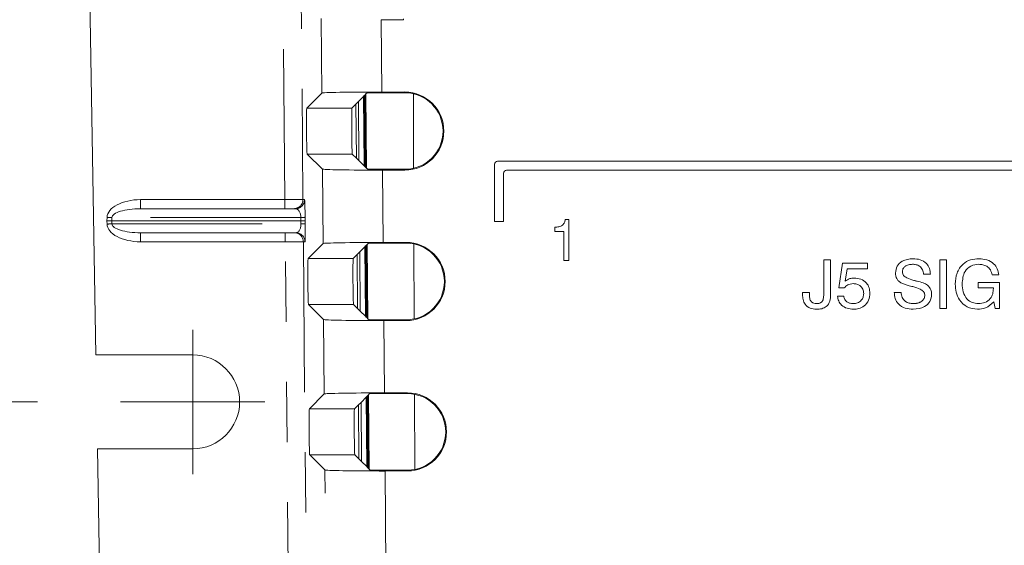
# Model space of a CAD drawing. Header units: inches. Extents: x 0.3 to 21.7, y 0.5 to 16.5.
# Tile 24 of 37: x 4.557 to 6.194, y 11.853 to 12.727. Entities that reach past the tile are written whole.
import ezdxf

# ---------------------------------------------------------------- set-up
doc = ezdxf.new("R2010")
doc.units = ezdxf.units.IN
doc.header["$MEASUREMENT"] = 0
doc.linetypes.add('PHANTOM', pattern=[0.5, 0.25, -0.05, 0.05, -0.05, 0.05, -0.05])
doc.styles.add('SLDTEXTSTYLE0', font='TXT', dxfattribs={"width": 0.75})
doc.dimstyles.new('SLDDIMSTYLE0', dxfattribs={"dimtxt": 0.12, "dimasz": 0.18, "dimexe": 0, "dimexo": 0.0625, "dimgap": 0.03, "dimtad": 0, "dimtih": 1, "dimtoh": 1, "dimzin": 12, "dimdsep": 46, "dimtxsty": 'SLDTEXTSTYLE0', "dimsah": 1, "dimcen": 0.09, "dimadec": 0, "dimazin": 0, "dimtfac": 1, "dimtofl": 0, "dimtmove": 0, "dimatfit": 3, "dimfxl": 1, "dimtolj": 1, "dimtzin": 12, "dimarcsym": 0})

# ---------------------------------------------------------------- blocks, each defined once
blk = doc.blocks.new('*D14')
at = {"color": 7, "linetype": 'Continuous', "lineweight": 0}
for p, q in [((4.5867, 13.8414), (3.5425, 13.8414)), ((3.6625, 13.8414), (3.6625, 13.0615)), ((3.6625, 12.0914), (3.6625, 12.8712)), ((4.5867, 12.0914), (3.5425, 12.0914))]:
    blk.add_line(p, q, dxfattribs=at)
for points in [[(3.6625, 13.8414), (3.6313, 13.6614), (3.6938, 13.6614)], [(3.6625, 12.0914), (3.6938, 12.2714), (3.6313, 12.2714)]]:
    blk.add_solid(points, dxfattribs=at)
at = {"color": 7, "linetype": 'Continuous', "lineweight": 0, "insert": (3.5074, 13.0245), "char_height": 0.12, "attachment_point": 1, "style": 'SLDTEXTSTYLE0'}
blk.add_mtext('1.75', dxfattribs=at)
blk = doc.blocks.new('SW_CENTERMARKSYMBOL_5')
at = {"color": 7, "linetype": 'Continuous', "lineweight": 0}
for q in [(0, 0.12), (-0.12, 0), (0, -0.12), (0.12, 0)]:
    blk.add_line((0, 0), q, dxfattribs=at)

msp = doc.modelspace()

# ---------------------------------------------------------------- linework, layer by layer
at = {"color": 7, "linetype": 'Continuous', "lineweight": 15}
for p, q in [((4.6559, 13.7634), (4.6837, 12.1694)), ((5.1952, 12.7265), (5.1581, 12.7265)), ((5.0591, 12.6046), (5.0343, 12.5796)), ((5.116, 12.5863), (5.1201, 12.5905)), ((5.1201, 12.5905), (5.1286, 12.5991)), ((5.121, 12.4924), (5.1201, 12.5905)), ((5.1286, 12.5991), (5.13, 12.6005)), ((5.1296, 12.4838), (5.1286, 12.5991)), ((5.13, 12.6005), (5.1313, 12.6017)), ((5.13, 12.6005), (5.131, 12.4824)), ((5.1313, 12.6017), (5.1326, 12.6031)), ((5.1323, 12.4812), (5.1313, 12.6017)), ((5.1326, 12.6031), (5.1345, 12.605)), ((5.1337, 12.4798), (5.1326, 12.6031)), ((5.1345, 12.605), (5.1973, 12.605)), ((5.1591, 12.6063), (5.1973, 12.6063)), ((5.212, 12.4796), (5.2115, 12.6035)), ((5.1093, 12.5796), (5.116, 12.5863)), ((5.116, 12.5863), (5.1168, 12.4966)), ((5.035, 12.5033), (5.0602, 12.4783)), ((5.1168, 12.4966), (5.11, 12.5033)), ((5.121, 12.4924), (5.1168, 12.4966)), ((5.1296, 12.4838), (5.121, 12.4924)), ((5.131, 12.4824), (5.1296, 12.4838)), ((5.1323, 12.4812), (5.131, 12.4824)), ((5.1337, 12.4798), (5.1323, 12.4812)), ((5.1356, 12.4779), (5.1337, 12.4798)), ((5.1973, 12.4779), (5.1356, 12.4779)), ((5.1973, 12.4766), (5.1602, 12.4766)), ((5.3466, 12.4864), (5.3466, 12.3914)), ((5.3466, 12.4864), (5.3466, 12.4864)), ((6.8416, 12.4914), (5.3516, 12.4914)), ((6.8416, 12.4914), (5.3516, 12.4914)), ((5.3666, 12.4764), (6.8266, 12.4764)), ((5.3616, 12.3914), (5.3616, 12.4714)), ((4.7581, 12.4125), (5.0156, 12.4125)), ((5.464, 12.3945), (5.4702, 12.3945)), ((5.464, 12.3945), (5.464, 12.3945)), ((5.464, 12.3945), (5.4702, 12.3945)), ((5.4702, 12.3945), (5.4702, 12.3945)), ((5.4702, 12.3945), (5.4702, 12.3264)), ((4.7021, 12.3925), (4.7101, 12.3925)), ((4.7101, 12.3925), (5.0246, 12.3925)), ((5.3466, 12.3914), (5.3616, 12.3914)), ((5.4466, 12.3818), (5.4466, 12.3818)), ((5.4466, 12.3745), (5.4466, 12.3818)), ((5.0162, 12.3725), (4.7581, 12.3725)), ((5.462, 12.3745), (5.4466, 12.3745)), ((5.462, 12.3264), (5.462, 12.3745)), ((5.0613, 12.3547), (5.0364, 12.3296)), ((5.1223, 12.3406), (5.1308, 12.3491)), ((5.1308, 12.3491), (5.1322, 12.3505)), ((5.1318, 12.2338), (5.1308, 12.3491)), ((5.1322, 12.3505), (5.1334, 12.3518)), ((5.1322, 12.3505), (5.1332, 12.2324)), ((5.1334, 12.3518), (5.1348, 12.3532)), ((5.1345, 12.2312), (5.1334, 12.3518)), ((5.1348, 12.3532), (5.1367, 12.3551)), ((5.1359, 12.2297), (5.1348, 12.3532)), ((5.1367, 12.3551), (5.1995, 12.3551)), ((5.1612, 12.3564), (5.1995, 12.3564)), ((5.2129, 12.2293), (5.2124, 12.3537)), ((5.1115, 12.3296), (5.1182, 12.3364)), ((5.1182, 12.3364), (5.1223, 12.3406)), ((5.1182, 12.3364), (5.1189, 12.2466)), ((5.1232, 12.2424), (5.1223, 12.3406)), ((6.0423, 12.3294), (6.0423, 12.3294)), ((6.1521, 12.3294), (6.1521, 12.3294)), ((5.4702, 12.3264), (5.462, 12.3264)), ((5.8939, 12.3273), (5.9053, 12.3273)), ((5.8939, 12.274), (5.8939, 12.3273)), ((5.8939, 12.3273), (5.9053, 12.3273)), ((5.8939, 12.3273), (5.8939, 12.3273)), ((5.9053, 12.3273), (5.9053, 12.2696)), ((5.9053, 12.3273), (5.9053, 12.3273)), ((5.9188, 12.281), (5.9251, 12.3221)), ((5.9188, 12.281), (5.9251, 12.3221)), ((5.9251, 12.3221), (5.9666, 12.3221)), ((5.9251, 12.3221), (5.9251, 12.3221)), ((5.9251, 12.3221), (5.9666, 12.3221)), ((5.9326, 12.3128), (5.9295, 12.292)), ((5.9666, 12.3128), (5.9326, 12.3128)), ((5.9666, 12.3221), (5.9666, 12.3221)), ((5.9666, 12.3221), (5.9666, 12.3128)), ((6.0868, 12.3273), (6.0982, 12.3273)), ((6.0868, 12.3273), (6.0982, 12.3273)), ((6.0868, 12.3273), (6.0868, 12.3273)), ((6.0868, 12.2464), (6.0868, 12.3273)), ((6.0982, 12.3273), (6.0982, 12.3273)), ((6.0982, 12.3273), (6.0982, 12.2464)), ((5.9444, 12.2972), (5.9444, 12.2972)), ((6.0132, 12.3056), (6.0132, 12.3056)), ((6.0713, 12.3035), (6.0599, 12.3034)), ((6.0713, 12.3035), (6.0713, 12.3035)), ((6.1853, 12.3024), (6.1739, 12.3024)), ((6.1853, 12.3024), (6.1853, 12.3024)), ((5.9188, 12.281), (5.9188, 12.281)), ((5.928, 12.281), (5.9188, 12.281)), ((6.0437, 12.2934), (6.0437, 12.2934)), ((6.0481, 12.2923), (6.0481, 12.2923)), ((6.0492, 12.292), (6.0492, 12.292)), ((6.0667, 12.2855), (6.0667, 12.2855)), ((6.1127, 12.2873), (6.1127, 12.2873)), ((6.1507, 12.29), (6.1864, 12.29)), ((6.1507, 12.2807), (6.1507, 12.29)), ((6.1507, 12.29), (6.1864, 12.29)), ((6.1507, 12.29), (6.1507, 12.29)), ((6.176, 12.2807), (6.1507, 12.2807)), ((6.176, 12.2797), (6.176, 12.2807)), ((6.1864, 12.29), (6.1864, 12.2464)), ((6.1864, 12.29), (6.1864, 12.29)), ((5.8587, 12.27), (5.8587, 12.27)), ((5.8588, 12.2734), (5.8702, 12.2734)), ((5.8588, 12.2734), (5.8702, 12.2734)), ((5.8588, 12.2734), (5.8588, 12.2734)), ((5.8702, 12.2734), (5.8702, 12.2734)), ((5.8939, 12.274), (5.8939, 12.274)), ((5.9167, 12.2671), (5.9271, 12.2671)), ((5.9167, 12.2671), (5.9271, 12.2671)), ((5.9167, 12.2671), (5.9167, 12.2671)), ((5.9271, 12.2671), (5.9271, 12.2671)), ((5.9707, 12.2722), (5.9707, 12.2722)), ((6.0111, 12.2734), (6.0225, 12.2734)), ((6.0111, 12.2734), (6.0225, 12.2734)), ((6.0111, 12.2734), (6.0111, 12.2734)), ((6.0225, 12.2734), (6.0225, 12.2734)), ((6.0733, 12.2704), (6.0733, 12.2704)), ((5.0371, 12.2533), (5.0623, 12.2283)), ((5.1189, 12.2466), (5.1121, 12.2533)), ((5.1232, 12.2424), (5.1189, 12.2466)), ((5.8821, 12.2547), (5.8821, 12.2547)), ((5.8927, 12.2609), (5.8927, 12.2609)), ((5.9428, 12.2547), (5.9428, 12.2547)), ((6.0426, 12.2547), (6.0426, 12.2547)), ((6.0982, 12.2464), (6.0868, 12.2464)), ((6.1511, 12.2547), (6.1511, 12.2547)), ((6.1791, 12.2464), (6.1767, 12.2577)), ((6.1864, 12.2464), (6.1791, 12.2464)), ((5.1318, 12.2338), (5.1232, 12.2424)), ((5.1332, 12.2324), (5.1318, 12.2338)), ((5.1345, 12.2312), (5.1332, 12.2324)), ((5.1359, 12.2297), (5.1345, 12.2312)), ((5.1378, 12.2279), (5.1359, 12.2297)), ((5.1995, 12.2279), (5.1378, 12.2279)), ((5.1995, 12.2266), (5.1623, 12.2266)), ((4.6837, 12.1694), (4.8447, 12.1694)), ((5.0634, 12.1047), (5.0386, 12.0796)), ((5.1245, 12.0906), (5.133, 12.0992)), ((5.133, 12.0992), (5.1344, 12.1006)), ((5.134, 11.9838), (5.133, 12.0992)), ((5.1344, 12.1006), (5.1356, 12.1018)), ((5.1344, 12.1006), (5.1354, 11.9823)), ((5.1356, 12.1018), (5.137, 12.1033)), ((5.1366, 11.9811), (5.1356, 12.1018)), ((5.137, 12.1033), (5.1388, 12.1051)), ((5.1381, 11.9797), (5.137, 12.1033)), ((5.1388, 12.1051), (5.2017, 12.1051)), ((5.1634, 12.1064), (5.2017, 12.1064)), ((5.2139, 11.9791), (5.2134, 12.104)), ((5.1136, 12.0796), (5.1203, 12.0864)), ((5.1203, 12.0864), (5.1245, 12.0906)), ((5.1203, 12.0864), (5.1211, 11.9966)), ((5.1254, 11.9923), (5.1245, 12.0906)), ((4.6864, 12.0134), (4.6964, 11.4396)), ((4.8447, 12.0134), (4.6864, 12.0134)), ((5.0393, 12.0033), (5.0645, 11.9783)), ((5.1211, 11.9966), (5.1143, 12.0033)), ((5.1254, 11.9923), (5.1211, 11.9966)), ((5.134, 11.9838), (5.1254, 11.9923)), ((5.1354, 11.9823), (5.134, 11.9838)), ((5.1366, 11.9811), (5.1354, 11.9823)), ((5.1381, 11.9797), (5.1366, 11.9811)), ((5.1399, 11.9779), (5.1381, 11.9797)), ((5.2017, 11.9779), (5.1399, 11.9779)), ((5.2017, 11.9766), (5.1645, 11.9766))]:
    msp.add_line(p, q, dxfattribs=at)
at = {"color": 7, "linetype": 'PHANTOM', "lineweight": 0}
for p, q in [((4.998, 12.4275), (4.9899, 13.3614)), ((5.0199, 13.3615), (5.028, 12.4276)), ((5.0591, 12.6046), (5.0581, 12.7283)), ((5.1581, 12.7265), (5.1591, 12.6063)), ((5.1952, 12.7279), (5.1952, 12.7265)), ((5.1973, 12.605), (5.1973, 12.6063)), ((5.1093, 12.5796), (5.0343, 12.5796)), ((5.11, 12.5033), (5.035, 12.5033)), ((5.0613, 12.3547), (5.0602, 12.4783)), ((5.1602, 12.4766), (5.1612, 12.3564)), ((5.1973, 12.4779), (5.1973, 12.4766)), ((5.3516, 12.4914), (5.3516, 12.4914)), ((4.7581, 12.4125), (4.7581, 12.4275)), ((4.7581, 12.4275), (4.998, 12.4275)), ((4.998, 12.4125), (4.998, 12.4275)), ((5.028, 12.4276), (5.0306, 12.4276)), ((4.7021, 12.3925), (4.7023, 12.398)), ((4.7103, 12.3978), (4.7101, 12.3925)), ((5.0246, 12.3978), (4.7103, 12.3978)), ((5.0246, 12.3925), (5.0246, 12.3978)), ((5.0315, 12.3982), (5.0316, 12.3926)), ((4.7023, 12.387), (4.7021, 12.3925)), ((4.7101, 12.3925), (4.7103, 12.3872)), ((4.7103, 12.3872), (5.0247, 12.3872)), ((5.0247, 12.3872), (5.0246, 12.3925)), ((5.0316, 12.3926), (5.0316, 12.3871)), ((4.7581, 12.3575), (4.7581, 12.3725)), ((4.9986, 12.3575), (4.9986, 12.3725)), ((4.9986, 12.3575), (4.7581, 12.3575)), ((5.0046, 11.6746), (4.9986, 12.3575)), ((5.0286, 12.3576), (5.0346, 11.6747)), ((5.0312, 12.3576), (5.0286, 12.3576)), ((5.1995, 12.3551), (5.1995, 12.3564)), ((5.1115, 12.3296), (5.0364, 12.3296)), ((5.1121, 12.2533), (5.0371, 12.2533)), ((5.0634, 12.1047), (5.0623, 12.2283)), ((5.1623, 12.2266), (5.1634, 12.1064)), ((5.1995, 12.2279), (5.1995, 12.2266)), ((5.2017, 12.1051), (5.2017, 12.1064)), ((5.1136, 12.0796), (5.0386, 12.0796)), ((5.1143, 12.0033), (5.0393, 12.0033)), ((5.0713, 11.1896), (5.0645, 11.9783)), ((5.1645, 11.9766), (5.1712, 11.1896)), ((5.2017, 11.9779), (5.2017, 11.9766))]:
    msp.add_line(p, q, dxfattribs=at)
at = {"color": 7, "linetype": 'PHANTOM', "lineweight": 0, "flags": 128}
for points in [[(5.028, 12.4276), (5.0274, 12.4276), (5.0256, 12.4276), (5.0228, 12.4276), (5.019, 12.4276), (5.0145, 12.4276), (5.0094, 12.4276), (5.0038, 12.4275), (4.998, 12.4275)], [(4.7103, 12.3978), (4.7094, 12.3978), (4.7084, 12.3978), (4.7075, 12.3979), (4.7065, 12.3979), (4.7054, 12.3979), (4.7044, 12.398), (4.7033, 12.398), (4.7023, 12.398)], [(4.7023, 12.387), (4.7033, 12.387), (4.7044, 12.387), (4.7054, 12.3871), (4.7065, 12.3871), (4.7075, 12.3871), (4.7084, 12.3872), (4.7094, 12.3872), (4.7103, 12.3872)], [(5.0286, 12.3576), (5.028, 12.3576), (5.0262, 12.3576), (5.0234, 12.3576), (5.0197, 12.3576), (5.0151, 12.3576), (5.01, 12.3576), (5.0044, 12.3575), (4.9986, 12.3575)]]:
    msp.add_lwpolyline(points, dxfattribs=at)
at = {"color": 7, "linetype": 'Continuous', "lineweight": 15}
for centre, radius, start, end in [((5.1973, 12.5415), 0.0649, 270, 90), ((5.1973, 12.5415), 0.0636, 270, 90), ((5.3516, 12.4864), 0.005, 89.9955, 180), ((5.3516, 12.4864), 0.005, 89.9955, 180), ((5.3666, 12.4714), 0.005, 90.0011, 180), ((5.1995, 12.2915), 0.0649, 270, 90), ((5.1995, 12.2915), 0.0636, 270, 90), ((4.8447, 12.0914), 0.078, 270, 90), ((5.2017, 12.0415), 0.0649, 270, 90), ((5.2017, 12.0415), 0.0636, 270, 90)]:
    msp.add_arc(centre, radius, start, end, dxfattribs=at)
at = {"color": 7, "linetype": 'PHANTOM', "lineweight": 0}
for centre, radius, start, end in [((5.013, 12.4275), 0.015, 270.003, 0.5046), ((5.0156, 12.4275), 0.015, 270.003, 0.5091), ((5.0251, 12.4491), 0.0513, 269.3531, 277.1216), ((5.0265, 12.2987), 0.0886, 86.6746, 91.166), ((5.0136, 12.3575), 0.015, 0.497, 89.9954), ((5.0162, 12.3575), 0.015, 0.497, 89.9954)]:
    msp.add_arc(centre, radius, start, end, dxfattribs=at)
at = {"color": 7, "linetype": 'Continuous', "lineweight": 15}
for centre, major_axis, ratio, start_param, end_param in [((5.1591, 12.6046), (0.1, 0), 0.017458, 1.571021, 3.124289), ((5.0346, 12.5414), (-0.0003, 0.0382), 0.017454, 0.017301, 3.123987), ((5.1097, 12.5414), (-0.0003, 0.0382), 0.017454, 0.017301, 3.123987), ((5.1602, 12.4783), (0.1, 0), 0.017452, 3.159196, 4.712464), ((5.0166, 12.3925), (0.015, 0.0001), 0.005619, 5.279276, 6.265729), ((5.0126, 12.8222), (-0.012, 0.4297), 0.029427, 3.14077, 3.141135), ((5.1613, 12.3546), (0.1, 0), 0.017458, 1.571021, 3.124289), ((5.0368, 12.2915), (-0.0003, 0.0382), 0.017454, 0.017301, 3.123987), ((5.1118, 12.2915), (-0.0003, 0.0382), 0.017454, 0.017301, 3.123987), ((5.1623, 12.2283), (0.1, 0), 0.017452, 3.159196, 4.712464), ((5.1634, 12.1046), (0.1, 0), 0.017458, 1.571021, 3.124289), ((5.0389, 12.0415), (-0.0003, 0.0382), 0.017454, 0.017301, 3.123987), ((5.1139, 12.0415), (-0.0003, 0.0382), 0.017454, 0.017301, 3.123987), ((5.1645, 11.9783), (0.1, 0), 0.017452, 3.159196, 4.712464)]:
    msp.add_ellipse(centre, major_axis=major_axis, ratio=ratio, start_param=start_param, end_param=end_param, dxfattribs=at)
at = {"color": 7, "linetype": 'PHANTOM', "lineweight": 0}
for centre, major_axis, ratio, start_param, end_param in [((4.7581, 12.3975), (0.0559, 0), 0.537117, 1.570796, 3.124139), ((5.0309, 12.3976), (-0.0003, 0.03), 0.020924, 4.729658, 6.283001), ((4.7581, 12.3975), (0.0478, 0), 0.313828, 1.570796, 3.124139), ((5.0159, 12.3975), (-0.0004, 0.015), 0.578698, 4.714481, 6.267824), ((4.7581, 12.3875), (0.0559, 0), 0.537117, 3.159046, 4.712389), ((4.7581, 12.3875), (0.0478, 0), 0.313828, 3.159046, 4.712389), ((5.016, 12.3875), (-0.0004, 0.015), 0.578698, 3.126231, 4.679574), ((5.031, 12.3876), (-0.0003, 0.03), 0.020924, 3.141408, 4.694751)]:
    msp.add_ellipse(centre, major_axis=major_axis, ratio=ratio, start_param=start_param, end_param=end_param, dxfattribs=at)
at = {"color": 7, "linetype": 'Continuous', "lineweight": 15}
for points, knots in [([(5.4466, 12.3818), (5.4488, 12.3819), (5.4533, 12.3821), (5.4594, 12.3844), (5.4631, 12.3892), (5.4637, 12.3927), (5.464, 12.3945)], [0, 0, 0, 0, 0.281032, 0.560358, 0.779676, 1, 1, 1, 1]), ([(5.4466, 12.3818), (5.4488, 12.3819), (5.4533, 12.3821), (5.4594, 12.3844), (5.4631, 12.3892), (5.4637, 12.3927), (5.464, 12.3945)], [0, 0, 0, 0, 0.281032, 0.560358, 0.779676, 1, 1, 1, 1]), ([(6.0132, 12.3056), (6.0137, 12.3095), (6.0147, 12.3175), (6.0258, 12.3277), (6.036, 12.3288), (6.0423, 12.3294)], [0, 0, 0, 0, 0.280045, 0.560283, 1, 1, 1, 1]), ([(6.0132, 12.3056), (6.0137, 12.3095), (6.0147, 12.3175), (6.0258, 12.3277), (6.036, 12.3288), (6.0423, 12.3294)], [0, 0, 0, 0, 0.280045, 0.560283, 1, 1, 1, 1]), ([(6.0423, 12.3294), (6.0464, 12.3291), (6.0546, 12.3286), (6.0648, 12.3224), (6.0705, 12.3132), (6.071, 12.3067), (6.0713, 12.3035)], [0, 0, 0, 0, 0.280665, 0.559703, 0.779495, 1, 1, 1, 1]), ([(6.0423, 12.3294), (6.0464, 12.3291), (6.0546, 12.3286), (6.0648, 12.3224), (6.0705, 12.3132), (6.071, 12.3067), (6.0713, 12.3035)], [0, 0, 0, 0, 0.280665, 0.559703, 0.779495, 1, 1, 1, 1]), ([(6.1127, 12.2873), (6.1132, 12.2934), (6.114, 12.3056), (6.1238, 12.3204), (6.1377, 12.3284), (6.1473, 12.3291), (6.1521, 12.3294)], [0, 0, 0, 0, 0.280511, 0.559472, 0.779383, 1, 1, 1, 1]), ([(6.1127, 12.2873), (6.1132, 12.2934), (6.114, 12.3056), (6.1238, 12.3204), (6.1377, 12.3284), (6.1473, 12.3291), (6.1521, 12.3294)], [0, 0, 0, 0, 0.280511, 0.559472, 0.779383, 1, 1, 1, 1]), ([(6.1521, 12.3294), (6.1565, 12.3291), (6.1654, 12.3285), (6.1763, 12.322), (6.1832, 12.3127), (6.1846, 12.3058), (6.1853, 12.3024)], [0, 0, 0, 0, 0.280352, 0.559631, 0.779574, 1, 1, 1, 1]), ([(6.1521, 12.3294), (6.1565, 12.3291), (6.1654, 12.3285), (6.1763, 12.322), (6.1832, 12.3127), (6.1846, 12.3058), (6.1853, 12.3024)], [0, 0, 0, 0, 0.280352, 0.559631, 0.779574, 1, 1, 1, 1]), ([(6.0416, 12.3201), (6.0393, 12.3199), (6.0349, 12.3197), (6.0291, 12.317), (6.0252, 12.3125), (6.0248, 12.309), (6.0246, 12.3072)], [0, 0, 0, 0, 0.280963, 0.560802, 0.780337, 1, 1, 1, 1]), ([(6.0599, 12.3034), (6.0595, 12.306), (6.0588, 12.3112), (6.0539, 12.317), (6.0477, 12.3197), (6.0436, 12.32), (6.0416, 12.3201)], [0, 0, 0, 0, 0.280272, 0.558884, 0.779059, 1, 1, 1, 1]), ([(6.1517, 12.3201), (6.1472, 12.3196), (6.1381, 12.3187), (6.1257, 12.3065), (6.1247, 12.2947), (6.1241, 12.2874)], [0, 0, 0, 0, 0.28068, 0.560094, 1, 1, 1, 1]), ([(6.1739, 12.3024), (6.1732, 12.3053), (6.1717, 12.311), (6.1656, 12.3168), (6.1586, 12.3197), (6.154, 12.3199), (6.1517, 12.3201)], [0, 0, 0, 0, 0.2799057, 0.5589844, 0.779304, 1, 1, 1, 1]), ([(5.9295, 12.292), (5.932, 12.2937), (5.9365, 12.2968), (5.942, 12.2971), (5.9444, 12.2972)], [0, 0, 0, 0, 0.558768, 1, 1, 1, 1]), ([(5.9295, 12.292), (5.932, 12.2937), (5.9365, 12.2968), (5.942, 12.2971), (5.9444, 12.2972)], [0, 0, 0, 0, 0.558768, 1, 1, 1, 1]), ([(5.9444, 12.2972), (5.9482, 12.2969), (5.9559, 12.2963), (5.965, 12.2899), (5.97, 12.2812), (5.9704, 12.2752), (5.9707, 12.2722)], [0, 0, 0, 0, 0.280313, 0.559448, 0.779443, 1, 1, 1, 1]), ([(5.9444, 12.2972), (5.9482, 12.2969), (5.9559, 12.2963), (5.965, 12.2899), (5.97, 12.2812), (5.9704, 12.2752), (5.9707, 12.2722)], [0, 0, 0, 0, 0.280313, 0.559448, 0.779443, 1, 1, 1, 1]), ([(6.0405, 12.2833), (6.0341, 12.2848), (6.0262, 12.2867), (6.018, 12.2921), (6.014, 12.2974), (6.0135, 12.3023), (6.0132, 12.3056)], [0, 0, 0, 0, 0.500933, 0.626195, 0.751262, 1, 1, 1, 1]), ([(6.0246, 12.3072), (6.0247, 12.3062), (6.0249, 12.3041), (6.0273, 12.3005), (6.0335, 12.2962), (6.0396, 12.2945), (6.0437, 12.2934)], [0, 0, 0, 0, 0.124787, 0.249821, 0.499478, 1, 1, 1, 1]), ([(6.0246, 12.3072), (6.0247, 12.3062), (6.0249, 12.3041), (6.0273, 12.3005), (6.0335, 12.2962), (6.0396, 12.2945), (6.0437, 12.2934)], [0, 0, 0, 0, 0.124787, 0.249821, 0.499478, 1, 1, 1, 1]), ([(5.9429, 12.2879), (5.9396, 12.2876), (5.9339, 12.2869), (5.9298, 12.2828), (5.928, 12.281)], [0, 0, 0, 0, 0.559212, 1, 1, 1, 1]), ([(5.9603, 12.2713), (5.9601, 12.2739), (5.9596, 12.279), (5.9549, 12.2847), (5.9489, 12.2876), (5.9449, 12.2878), (5.9429, 12.2879)], [0, 0, 0, 0, 0.280041, 0.558898, 0.779145, 1, 1, 1, 1]), ([(6.0423, 12.2829), (6.0419, 12.283), (6.0413, 12.2831), (6.0407, 12.2832), (6.0405, 12.2833)], [0, 0, 0, 0, 0.560072, 1, 1, 1, 1]), ([(6.0619, 12.2691), (6.0618, 12.2702), (6.0615, 12.2723), (6.059, 12.2759), (6.0526, 12.2801), (6.0464, 12.2817), (6.0423, 12.2829)], [0, 0, 0, 0, 0.124672, 0.249586, 0.499333, 1, 1, 1, 1]), ([(6.0437, 12.2934), (6.0445, 12.2932), (6.046, 12.2928), (6.0474, 12.2925), (6.0481, 12.2923)], [0, 0, 0, 0, 0.559991, 1, 1, 1, 1]), ([(6.0437, 12.2934), (6.0445, 12.2932), (6.046, 12.2928), (6.0474, 12.2925), (6.0481, 12.2923)], [0, 0, 0, 0, 0.559991, 1, 1, 1, 1]), ([(6.0481, 12.2923), (6.0483, 12.2923), (6.0487, 12.2922), (6.0491, 12.2921), (6.0492, 12.292)], [0, 0, 0, 0, 0.559465, 1, 1, 1, 1]), ([(6.0481, 12.2923), (6.0483, 12.2923), (6.0487, 12.2922), (6.0491, 12.2921), (6.0492, 12.292)], [0, 0, 0, 0, 0.559465, 1, 1, 1, 1]), ([(6.0492, 12.292), (6.0527, 12.2913), (6.0588, 12.2899), (6.0643, 12.2868), (6.0667, 12.2855)], [0, 0, 0, 0, 0.560921, 1, 1, 1, 1]), ([(6.0492, 12.292), (6.0527, 12.2913), (6.0588, 12.2899), (6.0643, 12.2868), (6.0667, 12.2855)], [0, 0, 0, 0, 0.560921, 1, 1, 1, 1]), ([(6.0667, 12.2855), (6.0688, 12.283), (6.0727, 12.2787), (6.0731, 12.2729), (6.0733, 12.2704)], [0, 0, 0, 0, 0.558308, 1, 1, 1, 1]), ([(6.0667, 12.2855), (6.0688, 12.283), (6.0727, 12.2787), (6.0731, 12.2729), (6.0733, 12.2704)], [0, 0, 0, 0, 0.558309, 1, 1, 1, 1]), ([(6.1495, 12.2454), (6.1436, 12.2461), (6.1318, 12.2475), (6.1195, 12.2595), (6.1135, 12.2735), (6.113, 12.2827), (6.1127, 12.2873)], [0, 0, 0, 0, 0.27927, 0.558397, 0.778971, 1, 1, 1, 1]), ([(6.1241, 12.2874), (6.1244, 12.283), (6.1249, 12.274), (6.1307, 12.2626), (6.1405, 12.2556), (6.1475, 12.255), (6.1511, 12.2547)], [0, 0, 0, 0, 0.280938, 0.560253, 0.779815, 1, 1, 1, 1]), ([(6.1241, 12.2874), (6.1244, 12.283), (6.1249, 12.274), (6.1307, 12.2626), (6.1405, 12.2556), (6.1475, 12.255), (6.1511, 12.2547)], [0, 0, 0, 0, 0.280938, 0.560253, 0.779815, 1, 1, 1, 1]), ([(6.1511, 12.2547), (6.1548, 12.255), (6.1623, 12.2557), (6.1709, 12.2622), (6.1754, 12.2709), (6.1758, 12.2767), (6.176, 12.2797)], [0, 0, 0, 0, 0.280178, 0.559131, 0.779255, 1, 1, 1, 1]), ([(6.1511, 12.2547), (6.1548, 12.255), (6.1623, 12.2557), (6.1709, 12.2622), (6.1754, 12.2709), (6.1758, 12.2767), (6.176, 12.2797)], [0, 0, 0, 0, 0.280178, 0.559131, 0.779255, 1, 1, 1, 1]), ([(5.8587, 12.27), (5.8587, 12.2706), (5.8587, 12.2718), (5.8587, 12.2729), (5.8588, 12.2734)], [0, 0, 0, 0, 0.560067, 1, 1, 1, 1]), ([(5.8587, 12.27), (5.8587, 12.2706), (5.8587, 12.2718), (5.8587, 12.2729), (5.8588, 12.2734)], [0, 0, 0, 0, 0.560065, 1, 1, 1, 1]), ([(5.882, 12.2454), (5.8784, 12.2456), (5.8711, 12.2461), (5.8624, 12.2525), (5.8591, 12.2614), (5.8588, 12.2671), (5.8587, 12.27)], [0, 0, 0, 0, 0.280636, 0.558403, 0.778745, 1, 1, 1, 1]), ([(5.8702, 12.2734), (5.8701, 12.2728), (5.8701, 12.2716), (5.8701, 12.2705), (5.8701, 12.27)], [0, 0, 0, 0, 0.559921, 1, 1, 1, 1]), ([(5.8701, 12.27), (5.8701, 12.2679), (5.8703, 12.2638), (5.8723, 12.258), (5.8771, 12.255), (5.8804, 12.2548), (5.8821, 12.2547)], [0, 0, 0, 0, 0.281521, 0.560557, 0.779396, 1, 1, 1, 1]), ([(5.8701, 12.27), (5.8701, 12.2679), (5.8703, 12.2638), (5.8723, 12.258), (5.8771, 12.255), (5.8804, 12.2548), (5.8821, 12.2547)], [0, 0, 0, 0, 0.281521, 0.560556, 0.779396, 1, 1, 1, 1]), ([(5.9053, 12.2696), (5.9052, 12.266), (5.9048, 12.2588), (5.8993, 12.2496), (5.8905, 12.2458), (5.8849, 12.2455), (5.882, 12.2454)], [0, 0, 0, 0, 0.280993, 0.5588855, 0.7788647, 1, 1, 1, 1]), ([(5.8927, 12.2609), (5.8932, 12.2633), (5.894, 12.2676), (5.894, 12.2721), (5.8939, 12.274)], [0, 0, 0, 0, 0.5587048, 1, 1, 1, 1]), ([(5.8927, 12.2609), (5.8932, 12.2633), (5.894, 12.2676), (5.894, 12.2721), (5.8939, 12.274)], [0, 0, 0, 0, 0.5587048, 1, 1, 1, 1]), ([(5.943, 12.2454), (5.9395, 12.2457), (5.9324, 12.2462), (5.9237, 12.2514), (5.9182, 12.2589), (5.9172, 12.2644), (5.9167, 12.2671)], [0, 0, 0, 0, 0.280352, 0.55976, 0.77972, 1, 1, 1, 1]), ([(5.9271, 12.2671), (5.9276, 12.2651), (5.9287, 12.2611), (5.933, 12.257), (5.9379, 12.255), (5.9411, 12.2548), (5.9428, 12.2547)], [0, 0, 0, 0, 0.279718, 0.558825, 0.779258, 1, 1, 1, 1]), ([(5.9271, 12.2671), (5.9276, 12.2651), (5.9287, 12.2611), (5.933, 12.257), (5.9379, 12.255), (5.9411, 12.2548), (5.9428, 12.2547)], [0, 0, 0, 0, 0.279718, 0.558826, 0.779258, 1, 1, 1, 1]), ([(5.9428, 12.2547), (5.9453, 12.2549), (5.9504, 12.2553), (5.9564, 12.2595), (5.9598, 12.2653), (5.9601, 12.2693), (5.9603, 12.2713)], [0, 0, 0, 0, 0.280317, 0.559512, 0.779463, 1, 1, 1, 1]), ([(5.9428, 12.2547), (5.9453, 12.2549), (5.9504, 12.2553), (5.9564, 12.2595), (5.9598, 12.2653), (5.9601, 12.2693), (5.9603, 12.2713)], [0, 0, 0, 0, 0.280317, 0.559512, 0.779463, 1, 1, 1, 1]), ([(5.9707, 12.2722), (5.9703, 12.2681), (5.9695, 12.26), (5.962, 12.2508), (5.9526, 12.246), (5.9462, 12.2456), (5.943, 12.2454)], [0, 0, 0, 0, 0.27985, 0.558967, 0.779248, 1, 1, 1, 1]), ([(6.0426, 12.2454), (6.0381, 12.2457), (6.0292, 12.2462), (6.0182, 12.2528), (6.0122, 12.263), (6.0115, 12.2699), (6.0111, 12.2734)], [0, 0, 0, 0, 0.280667, 0.559433, 0.779298, 1, 1, 1, 1]), ([(6.0225, 12.2734), (6.0228, 12.2705), (6.0235, 12.2647), (6.029, 12.2583), (6.0358, 12.2551), (6.0403, 12.2549), (6.0426, 12.2547)], [0, 0, 0, 0, 0.2798948, 0.5588035, 0.7791315, 1, 1, 1, 1]), ([(6.0225, 12.2734), (6.0228, 12.2705), (6.0235, 12.2647), (6.029, 12.2583), (6.0358, 12.2551), (6.0403, 12.2549), (6.0426, 12.2547)], [0, 0, 0, 0, 0.279895, 0.558803, 0.779131, 1, 1, 1, 1]), ([(6.0733, 12.2704), (6.0728, 12.2662), (6.0718, 12.2578), (6.06, 12.247), (6.0492, 12.246), (6.0426, 12.2454)], [0, 0, 0, 0, 0.28002, 0.560009, 1, 1, 1, 1]), ([(6.0426, 12.2547), (6.0451, 12.2549), (6.0502, 12.2551), (6.0568, 12.258), (6.0613, 12.2631), (6.0617, 12.2671), (6.0619, 12.2691)], [0, 0, 0, 0, 0.2811066, 0.5609135, 0.78031, 1, 1, 1, 1]), ([(5.8821, 12.2547), (5.8833, 12.2548), (5.8857, 12.2549), (5.8889, 12.2562), (5.8913, 12.2583), (5.8922, 12.26), (5.8927, 12.2609)], [0, 0, 0, 0, 0.28035, 0.559958, 0.779916, 1, 1, 1, 1]), ([(5.8821, 12.2547), (5.8833, 12.2548), (5.8857, 12.2549), (5.8889, 12.2562), (5.8913, 12.2583), (5.8922, 12.26), (5.8927, 12.2609)], [0, 0, 0, 0, 0.28035, 0.559958, 0.779916, 1, 1, 1, 1]), ([(6.0426, 12.2547), (6.0452, 12.2548), (6.0503, 12.255), (6.0547, 12.2575), (6.057, 12.2587)], [0, 0, 0, 0, 0.501159, 1, 1, 1, 1]), ([(6.1767, 12.2577), (6.1723, 12.2537), (6.1646, 12.2464), (6.1541, 12.2457), (6.1495, 12.2454)], [0, 0, 0, 0, 0.5582, 1, 1, 1, 1])]:
    msp.add_open_spline(points, degree=3, knots=knots, dxfattribs=at)

# ---------------------------------------------------------------- block references
at = {"color": 7, "linetype": 'Continuous', "lineweight": 0}
msp.add_blockref('SW_CENTERMARKSYMBOL_5', (4.8447, 12.0914), dxfattribs=at)

# ---------------------------------------------------------------- dimensions: what is measured, and where the dimension line sits
dim = msp.add_linear_dim(base=(3.6625, 12.0914), p1=(4.6467, 13.8414), p2=(4.6467, 12.0914), angle=90, dimstyle='SLDDIMSTYLE0', override={"dimtxt": 0.12, "dimexe": 0.12, "dimexo": 0.06, "dimgap": 0.12, "dimtad": 0, "dimtih": 1, "dimtoh": 1, "dimzin": 12, "dimtzin": 12}, dxfattribs=at)
dim.commit()
dim.dimension.update_dxf_attribs({"geometry": '*D14', "text_midpoint": (3.6625, 12.9664), "dimtype": 160})

doc.saveas('drawing.dxf')
